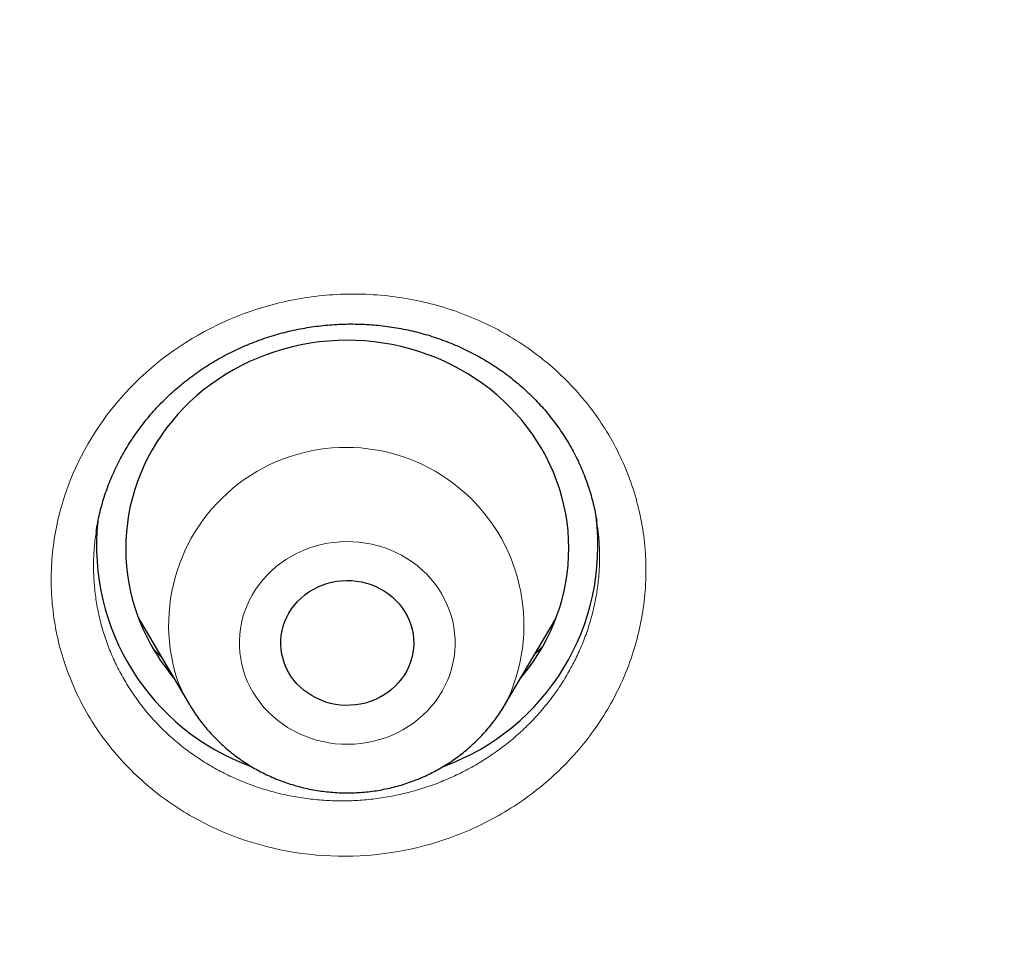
# Model space of a CAD drawing. Header units: millimetres. Extents: x 8 to 450, y 12 to 574.
# Tile 236 of 256: x 266.16 to 272.83, y 529.59 to 535.78. Entities that reach past the tile are written whole.
import ezdxf

# ---------------------------------------------------------------- set-up
doc = ezdxf.new("R2010")
doc.units = ezdxf.units.MM

msp = doc.modelspace()

# ---------------------------------------------------------------- linework, layer by layer
at = {"color": 7, "linetype": 'Continuous', "lineweight": 30}
for p, q in [((270.0722, 532.3769), (270.0719, 532.3795)), ((266.6832, 532.3162), (266.6829, 532.3149)), ((266.969, 531.7281), (267.3128, 531.1448)), ((269.4523, 531.1448), (269.7961, 531.7281)), ((269.4523, 531.1448), (269.4516, 531.1435))]:
    msp.add_line(p, q, dxfattribs=at)
at = {"color": 7, "linetype": 'Continuous', "lineweight": 30, "flags": 128}
for points in [[(269.5579, 531.324), (269.5685, 531.3367), (269.6055, 531.3835), (269.6403, 531.4317), (269.673, 531.4812), (269.7035, 531.5319), (269.7318, 531.5838), (269.7577, 531.6367), (269.7813, 531.6906), (269.8025, 531.7454), (269.8212, 531.8009), (269.8375, 531.8571), (269.8514, 531.9139), (269.8627, 531.9712), (269.8715, 532.0288), (269.8777, 532.0868), (269.8814, 532.145), (269.8825, 532.2032), (269.8811, 532.2615), (269.8771, 532.3196), (269.8705, 532.3775), (269.8615, 532.4352), (269.8498, 532.4924), (269.8357, 532.5491), (269.8191, 532.6053), (269.8, 532.6607), (269.7785, 532.7154), (269.7547, 532.7691), (269.7285, 532.8219), (269.6999, 532.8737), (269.6692, 532.9242), (269.6362, 532.9736), (269.6011, 533.0216), (269.5639, 533.0682), (269.5247, 533.1134), (269.4836, 533.1569), (269.4405, 533.1989), (269.3957, 533.2391), (269.3491, 533.2776), (269.3009, 533.3142), (269.2511, 533.3489), (269.1998, 533.3816), (269.1471, 533.4124), (269.0931, 533.441), (269.0379, 533.4676), (268.9816, 533.4919), (268.9243, 533.5141), (268.866, 533.534), (268.8069, 533.5516), (268.7471, 533.567), (268.6867, 533.58), (268.6257, 533.5906), (268.5643, 533.5988), (268.5027, 533.6047), (268.4408, 533.6082), (268.3788, 533.6092), (268.3168, 533.6079), (268.2549, 533.6041), (268.1933, 533.598), (268.1319, 533.5894), (268.071, 533.5785), (268.0107, 533.5652), (267.9509, 533.5496), (267.8919, 533.5317), (267.8338, 533.5115), (267.7765, 533.4891), (267.7204, 533.4645), (267.6653, 533.4377), (267.6115, 533.4088), (267.559, 533.3778), (267.5079, 533.3448), (267.4582, 533.3098), (267.4102, 533.273), (267.3638, 533.2343), (267.3192, 533.1939), (267.2764, 533.1517), (267.2355, 533.108), (267.1965, 533.0627), (267.1596, 533.0159), (267.1247, 532.9677), (267.092, 532.9182), (267.0615, 532.8675), (267.0333, 532.8156), (267.0074, 532.7627), (266.9838, 532.7088), (266.9626, 532.654), (266.9438, 532.5985), (266.9275, 532.5423), (266.9137, 532.4855), (266.9024, 532.4282), (266.8936, 532.3705), (266.8873, 532.3126), (266.8837, 532.2544), (266.8825, 532.1962), (266.884, 532.1379), (266.888, 532.0798), (266.8945, 532.0218), (266.9036, 531.9642), (266.9152, 531.907), (266.9294, 531.8503), (266.946, 531.7941), (266.965, 531.7387), (266.965, 531.7387)], [(267.9573, 531.4218), (267.9474, 531.4524), (267.9399, 531.4837), (267.9351, 531.5153), (267.9327, 531.5473), (267.933, 531.5793), (267.9358, 531.6112), (267.9412, 531.6428), (267.9491, 531.6739), (267.9595, 531.7044), (267.9723, 531.734), (267.9875, 531.7627), (268.0049, 531.7902), (268.0245, 531.8163), (268.0462, 531.8411), (268.0698, 531.8642), (268.0951, 531.8855), (268.1221, 531.905), (268.1506, 531.9225), (268.1805, 531.938), (268.2115, 531.9512), (268.2434, 531.9623), (268.2762, 531.971), (268.3096, 531.9774), (268.3434, 531.9814), (268.3774, 531.983), (268.4114, 531.9821), (268.4453, 531.9789), (268.4788, 531.9732), (268.5118, 531.9652), (268.544, 531.9548), (268.5753, 531.9422), (268.6055, 531.9274), (268.6344, 531.9105), (268.6619, 531.8916), (268.6878, 531.8708), (268.7119, 531.8482), (268.7342, 531.824), (268.7544, 531.7983), (268.7725, 531.7711), (268.7884, 531.7428), (268.8019, 531.7135), (268.813, 531.6832), (268.8217, 531.6523), (268.8279, 531.6208), (268.8315, 531.589), (268.8325, 531.557), (268.831, 531.525), (268.8269, 531.4932), (268.8202, 531.4619), (268.811, 531.431), (268.7994, 531.4009), (268.7854, 531.3718), (268.7691, 531.3437), (268.7506, 531.3168), (268.7299, 531.2914), (268.7073, 531.2674), (268.6828, 531.2452), (268.6566, 531.2248), (268.6289, 531.2062), (268.5997, 531.1898), (268.5692, 531.1754), (268.5377, 531.1632), (268.5053, 531.1533), (268.4723, 531.1458), (268.4386, 531.1406), (268.4047, 531.1378), (268.3707, 531.1374), (268.3367, 531.1395), (268.303, 531.1439), (268.2697, 531.1508), (268.2371, 531.16), (268.2053, 531.1715), (268.1745, 531.1852), (268.1449, 531.201), (268.1167, 531.2189), (268.09, 531.2388), (268.065, 531.2605), (268.0418, 531.2839), (268.0205, 531.309), (268.0013, 531.3354), (267.9843, 531.3631), (267.9696, 531.392), (267.9573, 531.4218)]]:
    msp.add_lwpolyline(points, dxfattribs=at)
at = {"color": 252, "linetype": 'Continuous', "lineweight": 0, "flags": 128}
msp.add_lwpolyline([(269.0728, 531.7846), (269.0574, 531.8227), (269.0397, 531.8598), (269.0197, 531.8958), (268.9974, 531.9307), (268.9729, 531.9643), (268.9464, 531.9964), (268.9179, 532.0271), (268.8875, 532.056), (268.8554, 532.0833), (268.8216, 532.1087), (268.7862, 532.1322), (268.7495, 532.1536), (268.7114, 532.173), (268.6722, 532.1903), (268.6319, 532.2053), (268.5908, 532.218), (268.549, 532.2285), (268.5066, 532.2366), (268.4637, 532.2423), (268.4206, 532.2456), (268.3773, 532.2465), (268.334, 532.245), (268.2909, 532.2411), (268.2482, 532.2348), (268.2059, 532.2261), (268.1642, 532.2151), (268.1233, 532.2018), (268.0833, 532.1863), (268.0443, 532.1685), (268.0066, 532.1486), (267.9701, 532.1267), (267.9351, 532.1027), (267.9017, 532.0769), (267.87, 532.0492), (267.8401, 532.0198), (267.812, 531.9888), (267.786, 531.9563), (267.7621, 531.9224), (267.7403, 531.8872), (267.7208, 531.8509), (267.7037, 531.8135), (267.6889, 531.7753), (267.6765, 531.7363), (267.6667, 531.6967), (267.6593, 531.6566), (267.6545, 531.6162), (267.6523, 531.5755), (267.6526, 531.5349), (267.6555, 531.4943), (267.6609, 531.4539), (267.6688, 531.4139), (267.6793, 531.3745), (267.6923, 531.3356), (267.7076, 531.2976), (267.7254, 531.2605), (267.7454, 531.2244), (267.7677, 531.1896), (267.7921, 531.156), (267.8186, 531.1238), (267.8471, 531.0932), (267.8775, 531.0642), (267.9097, 531.037), (267.9435, 531.0116), (267.9788, 530.9881), (268.0156, 530.9666), (268.0537, 530.9472), (268.0929, 530.93), (268.1331, 530.915), (268.1742, 530.9022), (268.2161, 530.8918), (268.2585, 530.8837), (268.3014, 530.878), (268.3445, 530.8747), (268.3878, 530.8737), (268.431, 530.8752), (268.4741, 530.8791), (268.5169, 530.8854), (268.5592, 530.8941), (268.6009, 530.9051), (268.6418, 530.9184), (268.6818, 530.934), (268.7207, 530.9517), (268.7585, 530.9716), (268.7949, 530.9936), (268.8299, 531.0175), (268.8633, 531.0434), (268.8951, 531.0711), (268.925, 531.1005), (268.953, 531.1315), (268.9791, 531.164), (269.003, 531.1979), (269.0247, 531.2331), (269.0442, 531.2694), (269.0614, 531.3067), (269.0762, 531.345), (269.0885, 531.384), (269.0984, 531.4236), (269.1057, 531.4637), (269.1105, 531.5041), (269.1128, 531.5447), (269.1125, 531.5854), (269.1096, 531.626), (269.1042, 531.6663), (269.0962, 531.7063), (269.0857, 531.7458), (269.0728, 531.7846)], dxfattribs=at)
at = {"color": 252, "linetype": 'Continuous', "lineweight": 0}
for centre, radius, start, end in [((268.3759, 531.6812), 1.2027, 333.51214, 197.19553), ((268.2741, 531.7118), 1.1161, 200.24165, 210.53081)]:
    msp.add_arc(centre, radius, start, end, dxfattribs=at)
at = {"color": 7, "linetype": 'Continuous', "lineweight": 30}
for centre, radius, start, end in [((268.4924, 532.216), 1.5871, 289.93863, 7.26198), ((268.2736, 532.2172), 1.5886, 174.06082, 250.07781), ((268.2671, 532.2208), 1.3885, 200.31995, 220.23395)]:
    msp.add_arc(centre, radius, start, end, dxfattribs=at)
for points, knots in [([(279.178, 531.7215), (279.1777, 531.7262), (279.1772, 531.7347), (279.1765, 531.7475), (279.1759, 531.7586), (279.1752, 531.7694), (279.1747, 531.7798), (279.174, 531.7909), (279.1729, 531.811), (279.1711, 531.8407), (279.1687, 531.8819), (279.166, 531.9271), (279.1629, 531.9769), (279.1596, 532.0292), (279.1562, 532.0833), (279.1512, 532.1604), (279.1446, 532.2577), (279.1366, 532.3731), (279.1301, 532.4617), (279.1255, 532.5234), (279.1229, 532.5579), (279.1209, 532.5847), (279.1194, 532.604), (279.1183, 532.6185), (279.1173, 532.632), (279.1158, 532.6513), (279.1136, 532.6784), (279.1108, 532.7146), (279.1073, 532.7582), (279.1012, 532.8338), (279.0923, 532.9405), (279.0805, 533.0775), (279.0677, 533.2192), (279.0541, 533.3656), (279.0395, 533.5166), (279.0239, 533.6722), (279.0045, 533.8582), (278.9812, 534.071), (278.9541, 534.3071), (278.9328, 534.4845), (278.9178, 534.6052), (278.9095, 534.6712), (278.9012, 534.7366), (278.8929, 534.8013), (278.8847, 534.8636), (278.8772, 534.9211), (278.8705, 534.9716), (278.865, 535.0125), (278.8606, 535.0448), (278.8573, 535.0692), (278.8546, 535.0885), (278.8525, 535.1044), (278.8502, 535.121), (278.8473, 535.1423), (278.8434, 535.1703), (278.8387, 535.2042), (278.8328, 535.2462), (278.8257, 535.2969), (278.8172, 535.3568), (278.8076, 535.4236), (278.7968, 535.4975), (278.7849, 535.5782), (278.7647, 535.7133), (278.7365, 535.8975), (278.7002, 536.1253), (278.6642, 536.3442), (278.6283, 536.5555), (278.5927, 536.7592), (278.5575, 536.955), (278.5231, 537.1416), (278.4895, 537.319), (278.457, 537.4872), (278.4257, 537.6461), (278.3955, 537.7959), (278.3667, 537.9364), (278.3394, 538.0676), (278.3136, 538.1896), (278.2894, 538.3024), (278.267, 538.4059), (278.2462, 538.5002), (278.23, 538.5734), (278.2179, 538.6278), (278.2094, 538.6655), (278.2015, 538.7005), (278.1945, 538.7316), (278.1886, 538.7577), (278.1838, 538.7787), (278.1792, 538.7988), (278.1739, 538.8219), (278.1673, 538.8507), (278.1596, 538.8841), (278.1511, 538.9212), (278.1418, 538.9613), (278.1301, 539.0113), (278.1159, 539.0722), (278.0987, 539.145), (278.0799, 539.224), (278.0594, 539.3093), (278.0372, 539.4007), (278.0133, 539.4984), (277.9878, 539.6018), (277.9514, 539.7472), (277.9048, 539.9306), (277.8482, 540.148), (277.7909, 540.3638), (277.7329, 540.5777), (277.6744, 540.7893), (277.6167, 540.9937), (277.56, 541.1908), (277.5045, 541.3806), (277.4501, 541.5632), (277.3971, 541.7386), (277.3455, 541.9067), (277.2954, 542.0676), (277.2472, 542.2204), (277.201, 542.365), (277.1568, 542.5018), (277.1143, 542.6315), (277.0798, 542.7359), (277.0529, 542.8167), (277.0332, 542.8757), (277.014, 542.9328), (276.9953, 542.9881), (276.9772, 543.0415), (276.9599, 543.0922), (276.9446, 543.1369), (276.932, 543.1737), (276.9225, 543.2014), (276.9151, 543.2226), (276.9088, 543.2408), (276.9021, 543.2603), (276.893, 543.2865), (276.8808, 543.3216), (276.8653, 543.3663), (276.8467, 543.4194), (276.8251, 543.4808), (276.8007, 543.55), (276.7734, 543.6268), (276.7432, 543.7113), (276.71, 543.8037), (276.6756, 543.8984), (276.6405, 543.9947), (276.6048, 544.0917), (276.5672, 544.1931), (276.5285, 544.2966), (276.4897, 544.3996), (276.4341, 544.546), (276.3621, 544.7333), (276.2766, 544.9518), (276.1958, 545.1554), (276.1195, 545.3446), (276.0448, 545.5276), (275.9712, 545.7056), (275.8988, 545.8784), (275.8277, 546.0459), (275.7585, 546.2072), (275.6908, 546.3634), (275.6162, 546.5334), (275.5331, 546.7207), (275.4399, 546.9277), (275.3599, 547.1027), (275.2943, 547.2448), (275.244, 547.3529), (275.1929, 547.4622), (275.1408, 547.5724), (275.0882, 547.6832), (275.0399, 547.7839), (274.9975, 547.8718), (274.9623, 547.9446), (274.9305, 548.0099), (274.9022, 548.0679), (274.8774, 548.1185), (274.8585, 548.1569), (274.8448, 548.1847), (274.8359, 548.2027), (274.8292, 548.2162), (274.8246, 548.2255), (274.8208, 548.2333), (274.8147, 548.2455), (274.805, 548.2651), (274.791, 548.2934), (274.774, 548.3275), (274.7544, 548.3669), (274.7323, 548.4111), (274.7072, 548.4611), (274.6791, 548.5171), (274.648, 548.5787), (274.5648, 548.7426), (274.4298, 549.0054), (274.2668, 549.3154), (274.128, 549.5745), (274.0144, 549.784), (273.9001, 549.992), (273.7851, 550.1985), (273.6687, 550.4051), (273.5414, 550.628), (273.4016, 550.8695), (273.2482, 551.1304), (273.0889, 551.3971), (272.9235, 551.6694), (272.7677, 551.9218), (272.6226, 552.1534), (272.4893, 552.3636), (272.3717, 552.5468), (272.271, 552.7021), (272.1899, 552.8263), (272.1115, 552.9454), (272.0392, 553.0546), (271.9729, 553.154), (271.9124, 553.2442), (271.8561, 553.3278), (271.8038, 553.4051), (271.7556, 553.4759), (271.7117, 553.5404), (271.6708, 553.6001), (271.6333, 553.6546), (271.5996, 553.7035), (271.5702, 553.746), (271.5433, 553.7849), (271.5204, 553.8179), (271.5018, 553.8446), (271.488, 553.8644), (271.4752, 553.8828), (271.4617, 553.9021), (271.4468, 553.9234), (271.4305, 553.9468), (271.407, 553.9803), (271.3753, 554.0255), (271.3341, 554.0839), (271.2885, 554.1485), (271.2385, 554.2189), (271.1841, 554.2952), (271.125, 554.3778), (271.0611, 554.4666), (270.9923, 554.5617), (270.9186, 554.6629), (270.8371, 554.7743), (270.7474, 554.8961), (270.6489, 555.0287), (270.5446, 555.1681), (270.4355, 555.3127), (270.2988, 555.4924), (270.1335, 555.707), (269.9379, 555.9576), (269.7347, 556.2139), (269.524, 556.4758), (269.3069, 556.7415), (269.0833, 557.0109), (268.8533, 557.2838), (268.6152, 557.5615), (268.3906, 557.8193), (268.1807, 558.0567), (267.9869, 558.2731), (267.8241, 558.4525), (267.6938, 558.5947), (267.5978, 558.6989), (267.5029, 558.8012), (267.4112, 558.8994), (267.3246, 558.9917), (267.2433, 559.0778), (267.1674, 559.1578), (267.097, 559.2317), (267.032, 559.2995), (266.9729, 559.3611), (266.9196, 559.4163), (266.872, 559.4655), (266.8299, 559.5089), (266.7939, 559.5459), (266.7639, 559.5767), (266.7395, 559.6017), (266.7194, 559.6222), (266.7025, 559.6395), (266.6864, 559.6559), (266.669, 559.6736), (266.6456, 559.6974), (266.6157, 559.7279), (266.5788, 559.7653), (266.5376, 559.8071), (266.4886, 559.8565), (266.4313, 559.9141), (266.3649, 559.9806), (266.2923, 560.0531), (266.2133, 560.1315), (266.1279, 560.2158), (266.0409, 560.3013), (265.9527, 560.3874), (265.864, 560.4736), (265.7705, 560.5641), (265.672, 560.6586), (265.5687, 560.7574), (265.4605, 560.86), (265.2836, 561.0267), (265.0399, 561.2534), (264.7261, 561.5401), (264.4097, 561.8237), (264.0909, 562.1041), (263.7747, 562.3772), (263.4612, 562.6431), (263.1506, 562.9018), (262.8431, 563.1535), (262.5387, 563.3983), (262.2124, 563.6563), (261.8637, 563.927), (261.4922, 564.2093), (261.1237, 564.4837), (260.7584, 564.7503), (260.4839, 564.9466), (260.3002, 565.0764), (260.2064, 565.1423), (260.1129, 565.2077), (260.0197, 565.2725), (259.9278, 565.3361), (259.8341, 565.4006), (259.7408, 565.4645), (259.649, 565.5271), (259.5643, 565.5845), (259.4924, 565.6331), (259.4323, 565.6735), (259.383, 565.7066), (259.3432, 565.7332), (259.3121, 565.754), (259.2897, 565.7689), (259.271, 565.7814), (259.2555, 565.7917), (259.2409, 565.8014), (259.2243, 565.8124), (259.2042, 565.8258), (259.1801, 565.8417), (259.1429, 565.8664), (259.0912, 565.9006), (259.0233, 565.9452), (258.9472, 565.9951), (258.8629, 566.0502), (258.7702, 566.1104), (258.6713, 566.1743), (258.5665, 566.2417), (258.456, 566.3123), (258.338, 566.3872), (258.2124, 566.4664), (258.0811, 566.5487), (257.944, 566.6339), (257.8014, 566.7218), (257.6517, 566.8135), (257.4947, 566.9088), (257.3304, 567.0076), (257.1622, 567.1079), (256.9904, 567.2093), (256.8162, 567.3112), (256.6388, 567.414), (256.4606, 567.5161), (256.2116, 567.6576), (255.8923, 567.836), (255.5034, 568.0486), (255.1188, 568.2544), (254.736, 568.4549), (254.3552, 568.6499), (253.9766, 568.8397), (253.6029, 569.0229), (253.2343, 569.1998), (252.8708, 569.3705), (252.5126, 569.5351), (252.1598, 569.6938), (251.8125, 569.8467), (251.4707, 569.994), (251.1346, 570.1359), (250.8038, 570.2726), (250.4779, 570.4045), (250.1566, 570.5318), (249.8299, 570.6586), (249.4979, 570.7847), (249.161, 570.9097), (248.8302, 571.0298), (248.5053, 571.1451), (248.185, 571.2563), (247.8692, 571.3634), (247.5582, 571.4666), (247.2537, 571.5654), (246.9558, 571.66), (246.5718, 571.7793), (246.1002, 571.921), (245.5592, 572.0767), (245.0413, 572.2195), (244.5462, 572.3505), (244.0541, 572.4753), (243.6186, 572.5811), (243.2395, 572.6698), (242.9165, 572.7431), (242.5948, 572.8139), (242.2745, 572.8822), (241.9535, 572.9485), (241.6095, 573.0171), (241.2393, 573.0882), (240.8414, 573.1613), (240.4348, 573.2326), (240.017, 573.3023), (239.5879, 573.3702), (239.1474, 573.4358), (238.6979, 573.4987), (238.2395, 573.5586), (237.7749, 573.6149), (237.3045, 573.6675), (236.8282, 573.7161), (236.3433, 573.7609), (235.85, 573.8016), (235.3481, 573.838), (234.838, 573.8698), (234.3218, 573.8967), (233.7931, 573.9186), (233.2536, 573.9352), (232.7036, 573.9461), (232.1457, 573.9509), (231.5799, 573.9494), (231.0062, 573.9412), (230.4303, 573.9264), (229.8524, 573.9047), (229.2726, 573.8763), (228.702, 573.8416), (228.1409, 573.8011), (227.5893, 573.7552), (227.0363, 573.703), (226.482, 573.6445), (225.9574, 573.5832), (225.4628, 573.5202), (224.9982, 573.4567), (224.5339, 573.3888), (224.073, 573.317), (223.619, 573.2419), (223.1822, 573.1656), (222.7624, 573.0886), (222.3592, 573.0111), (221.9641, 572.9318), (221.577, 572.851), (221.1905, 572.7671), (220.8049, 572.6802), (220.4206, 572.5903), (220.0453, 572.4995), (219.6789, 572.4078), (219.3215, 572.3156), (218.997, 572.2293), (218.7043, 572.1494), (218.4421, 572.0763), (218.1853, 572.0032), (217.933, 571.9299), (217.6821, 571.8555), (217.4123, 571.7741), (217.121, 571.6842), (216.8075, 571.5852), (216.4887, 571.4821), (216.1645, 571.3749), (215.837, 571.264), (215.5065, 571.1494), (215.1729, 571.0311), (214.8344, 570.9082), (214.485, 570.7784), (214.1249, 570.6415), (213.7553, 570.4974), (213.3836, 570.349), (213.0111, 570.1966), (212.6379, 570.0404), (212.2642, 569.8802), (211.8427, 569.6952), (211.3736, 569.4838), (210.8574, 569.2438), (210.3405, 568.996), (209.8578, 568.7576), (209.4081, 568.5293), (208.9904, 568.3122), (208.5695, 568.0882), (208.1457, 567.8571), (207.7215, 567.6203), (207.2972, 567.3778), (206.8729, 567.1295), (206.4463, 566.874), (206.1256, 566.6772), (205.9103, 566.5433), (205.801, 566.4748), (205.6929, 566.4067), (205.5882, 566.3404), (205.4891, 566.2773), (205.3964, 566.2179), (205.31, 566.1623), (205.2288, 566.1098), (205.153, 566.0605), (205.0828, 566.0147), (205.0193, 565.9732), (204.9628, 565.9361), (204.913, 565.9033), (204.8717, 565.8761), (204.8384, 565.854), (204.8123, 565.8367), (204.791, 565.8226), (204.7763, 565.8129), (204.7672, 565.8068), (204.7622, 565.8035), (204.7579, 565.8006), (204.7522, 565.7968), (204.743, 565.7907), (204.7298, 565.7819), (204.705, 565.7653), (204.6683, 565.7409), (204.6185, 565.7076), (204.563, 565.6703), (204.5018, 565.6291), (204.4333, 565.5829), (204.3574, 565.5314), (204.2738, 565.4745), (204.1839, 565.4129), (204.0876, 565.3467), (203.985, 565.2758), (203.8785, 565.2016), (203.7681, 565.1245), (203.6544, 565.0444), (203.5352, 564.9599), (203.4105, 564.871), (203.2752, 564.7738), (203.1294, 564.6683), (202.9758, 564.5561), (202.8222, 564.443), (202.671, 564.3308), (202.5225, 564.2195), (202.3764, 564.1093), (202.2329, 564.0001), (202.0601, 563.8676), (201.8596, 563.7122), (201.6332, 563.5344), (201.4139, 563.3601), (201.2014, 563.1892), (200.9959, 563.0218), (200.8008, 562.8611), (200.6158, 562.7071), (200.4405, 562.5596), (200.271, 562.4157), (200.1073, 562.2753), (199.9494, 562.1385), (199.7971, 562.0055), (199.6504, 561.8762), (199.5092, 561.7508), (199.3735, 561.6292), (199.2295, 561.4992), (199.0771, 561.3603), (198.9164, 561.2125), (198.7529, 561.0606), (198.5871, 560.9051), (198.4197, 560.7465), (198.2587, 560.5923), (198.1039, 560.4427), (197.9553, 560.2977), (197.8381, 560.1823), (197.7506, 560.0956), (197.691, 560.0364), (197.6325, 559.978), (197.5752, 559.9206), (197.5202, 559.8653), (197.4705, 559.8152), (197.4274, 559.7715), (197.3906, 559.7343), (197.3618, 559.7051), (197.3401, 559.6829), (197.3245, 559.667), (197.3116, 559.6538), (197.3001, 559.6421), (197.2878, 559.6296), (197.2715, 559.613), (197.2502, 559.5911), (197.2238, 559.5641), (197.1927, 559.5321), (197.1568, 559.4952), (197.1163, 559.4534), (197.071, 559.4066), (196.9971, 559.3299), (196.8951, 559.2235), (196.7657, 559.0874), (196.6299, 558.9434), (196.4876, 558.7911), (196.3387, 558.6303), (196.1865, 558.4641), (196.0309, 558.2926), (195.8687, 558.112), (195.7, 557.922), (195.5246, 557.7222), (195.3462, 557.5165), (195.1665, 557.3067), (194.9873, 557.0949), (194.7764, 556.8424), (194.5353, 556.5492), (194.2655, 556.2146), (194.0005, 555.8796), (193.7404, 555.5442), (193.4851, 555.2085), (193.293, 554.951), (193.1616, 554.7726), (193.0891, 554.6736), (193.0181, 554.576), (192.9498, 554.4817), (192.8858, 554.3928), (192.8263, 554.3098), (192.7715, 554.2329), (192.7206, 554.1613), (192.6738, 554.0951), (192.6312, 554.0346), (192.5933, 553.9807), (192.5601, 553.9334), (192.5317, 553.8926), (192.5079, 553.8585), (192.4901, 553.833), (192.4776, 553.8149), (192.4694, 553.8031), (192.4616, 553.7919), (192.4522, 553.7784), (192.4393, 553.7597), (192.4224, 553.7353), (192.4015, 553.7051), (192.3755, 553.6674), (192.344, 553.6216), (192.3072, 553.568), (192.2676, 553.5099), (192.1971, 553.4065), (192.0626, 553.2076), (191.8836, 552.9388), (191.6896, 552.6421), (191.5135, 552.3684), (191.3685, 552.1393), (191.2533, 551.9551), (191.1667, 551.8155), (191.0774, 551.6703), (190.9855, 551.5195), (190.889, 551.3597), (190.7878, 551.1907), (190.6821, 551.012), (190.5737, 550.8269), (190.4628, 550.6352), (190.3493, 550.4368), (190.2467, 550.2551), (190.155, 550.0912), (190.0748, 549.9463), (189.9936, 549.7984), (189.9115, 549.6475), (189.8285, 549.4934), (189.745, 549.3369), (189.6689, 549.1928), (189.6018, 549.0647), (189.545, 548.9555), (189.4925, 548.8539), (189.4442, 548.7599), (189.4004, 548.674), (189.3609, 548.5962), (189.3256, 548.5264), (189.2942, 548.464), (189.2667, 548.4092), (189.2431, 548.3618), (189.2232, 548.3219), (189.2071, 548.2895), (189.1949, 548.2649), (189.1843, 548.2436), (189.1733, 548.2212), (189.1593, 548.1929), (189.1415, 548.1569), (189.1198, 548.1128), (189.0944, 548.0609), (189.0664, 548.0035), (189.0362, 547.9415), (189.0041, 547.8752), (188.9677, 547.7997), (188.9269, 547.7147), (188.8815, 547.6194), (188.8335, 547.518), (188.7825, 547.4096), (188.7285, 547.294), (188.6722, 547.1723), (188.615, 547.0478), (188.5582, 546.9232), (188.5027, 546.8002), (188.4484, 546.6789), (188.3768, 546.5175), (188.2892, 546.3178), (188.1874, 546.0816), (188.0904, 545.8529), (187.9981, 545.6317), (187.9103, 545.4182), (187.8271, 545.2123), (187.7481, 545.0142), (187.6732, 544.8238), (187.6022, 544.6406), (187.5347, 544.4643), (187.4707, 544.2946), (187.411, 544.1344), (187.3554, 543.9836), (187.3038, 543.8418), (187.2548, 543.7061), (187.2086, 543.5763), (187.1731, 543.4758), (187.1478, 543.4038), (187.1325, 543.36), (187.119, 543.3212), (187.1075, 543.2882), (187.0981, 543.261), (187.0906, 543.2391), (187.0838, 543.2196), (187.0767, 543.199), (187.0675, 543.1722), (187.0557, 543.1378), (187.0411, 543.095), (187.024, 543.0451), (187.0047, 542.988), (186.983, 542.9239), (186.9591, 542.8526), (186.9329, 542.7742), (186.9045, 542.6886), (186.874, 542.5958), (186.8414, 542.4961), (186.8075, 542.3913), (186.7579, 542.2365), (186.6943, 542.0352), (186.6143, 541.7767), (186.5339, 541.5106), (186.4534, 541.2376), (186.3767, 540.9708), (186.3036, 540.7104), (186.2338, 540.456), (186.1672, 540.2067), (186.102, 539.9571), (186.0382, 539.7066), (185.9759, 539.4554), (185.9305, 539.2678), (185.9008, 539.143), (185.8863, 539.0812), (185.8727, 539.0235), (185.8605, 538.9709), (185.8485, 538.9196), (185.8373, 538.8707), (185.8269, 538.8255), (185.8196, 538.7937), (185.8152, 538.7743), (185.813, 538.7644), (185.8109, 538.7554), (185.8084, 538.7444), (185.8052, 538.7303), (185.8013, 538.713), (185.796, 538.6893), (185.789, 538.6584), (185.7802, 538.6192), (185.7702, 538.5741), (185.7587, 538.5226), (185.746, 538.4647), (185.7318, 538.4003), (185.7165, 538.3297), (185.6999, 538.2528), (185.6822, 538.1699), (185.6638, 538.0827), (185.6319, 537.9301), (185.5883, 537.7167), (185.5346, 537.4453), (185.4844, 537.1821), (185.4373, 536.9272), (185.3936, 536.682), (185.3529, 536.4464), (185.3153, 536.2205), (185.2802, 536.0031), (185.2542, 535.8365), (185.2361, 535.7184), (185.2253, 535.6463), (185.2147, 535.5753), (185.2044, 535.5055), (185.1944, 535.4369), (185.1846, 535.3694), (185.1753, 535.3038), (185.1673, 535.247), (185.1608, 535.2009), (185.1561, 535.1669), (185.1525, 535.1403), (185.1497, 535.1204), (185.1473, 535.1028), (185.1447, 535.0835), (185.1414, 535.0593), (185.1368, 535.0255), (185.1308, 534.9808), (185.1232, 534.9238), (185.1145, 534.8583), (185.1057, 534.7902), (185.0968, 534.7208), (185.0879, 534.6512), (185.0786, 534.5767), (185.0605, 534.4296), (185.0343, 534.2089), (185.004, 533.9378), (184.9773, 533.6841), (184.9538, 533.4492), (184.9366, 533.2665), (184.925, 533.1378), (184.9186, 533.0661), (184.9127, 532.9978), (184.9073, 532.9349), (184.9022, 532.8742), (184.8975, 532.8168), (184.8932, 532.7639), (184.8897, 532.7205), (184.887, 532.6867), (184.8851, 532.6624), (184.8839, 532.6474), (184.8831, 532.6364), (184.8821, 532.624), (184.8807, 532.6053), (184.8784, 532.5758), (184.8754, 532.5356), (184.8715, 532.4842), (184.8673, 532.4263), (184.8627, 532.3617), (184.8577, 532.2912), (184.8527, 532.2183), (184.8479, 532.1466), (184.8435, 532.0792), (184.8395, 532.0164), (184.8361, 531.961), (184.8332, 531.9126), (184.8306, 531.8707), (184.8285, 531.8348), (184.8267, 531.8028), (184.8251, 531.7749), (184.8235, 531.7475), (184.8225, 531.7302), (184.822, 531.7215)], [0, 0, 0, 0, 0.000127, 0.000231, 0.000316, 0.000383, 0.000456, 0.000538, 0.000631, 0.000898, 0.001191, 0.001537, 0.00189, 0.002284, 0.002687, 0.003079, 0.003978, 0.004825, 0.005621, 0.00593, 0.006184, 0.006381, 0.006522, 0.006609, 0.006701, 0.006821, 0.007034, 0.0073, 0.007621, 0.007996, 0.00897, 0.009979, 0.011023, 0.012102, 0.013216, 0.014365, 0.015545, 0.017335, 0.019079, 0.020779, 0.021271, 0.021759, 0.022243, 0.022724, 0.023198, 0.023628, 0.024002, 0.02432, 0.024538, 0.024719, 0.024863, 0.024969, 0.025073, 0.025231, 0.025443, 0.025697, 0.025987, 0.02638, 0.026825, 0.027323, 0.027872, 0.028473, 0.029126, 0.03089, 0.032588, 0.034221, 0.035789, 0.037321, 0.038785, 0.040181, 0.041509, 0.042769, 0.04396, 0.045084, 0.046139, 0.047124, 0.048041, 0.048889, 0.049668, 0.050379, 0.05102, 0.051322, 0.051606, 0.051873, 0.052114, 0.05231, 0.052463, 0.05259, 0.052764, 0.052986, 0.053242, 0.053522, 0.053825, 0.054152, 0.054655, 0.055205, 0.055803, 0.056448, 0.057141, 0.057881, 0.058668, 0.059491, 0.06119, 0.062842, 0.064448, 0.066116, 0.067731, 0.069292, 0.070799, 0.072252, 0.073651, 0.074997, 0.076289, 0.077527, 0.07871, 0.079818, 0.080873, 0.081875, 0.082823, 0.083294, 0.083751, 0.084193, 0.084621, 0.085035, 0.085435, 0.085801, 0.086076, 0.086291, 0.086446, 0.086571, 0.086714, 0.0869, 0.087183, 0.087531, 0.087943, 0.088421, 0.088963, 0.089559, 0.090217, 0.090938, 0.091721, 0.092435, 0.093193, 0.093997, 0.094815, 0.095623, 0.09642, 0.098259, 0.100039, 0.10158, 0.103075, 0.104523, 0.105926, 0.107306, 0.108639, 0.109924, 0.111161, 0.112376, 0.114, 0.115661, 0.117359, 0.118222, 0.119094, 0.119976, 0.120868, 0.121768, 0.122667, 0.123317, 0.123908, 0.124439, 0.12491, 0.125322, 0.125674, 0.125847, 0.126001, 0.126116, 0.126177, 0.126229, 0.126306, 0.126476, 0.126707, 0.126999, 0.127311, 0.127672, 0.128081, 0.128538, 0.129044, 0.129594, 0.132566, 0.135517, 0.137263, 0.139001, 0.140732, 0.142455, 0.144173, 0.145919, 0.148067, 0.150271, 0.152533, 0.154852, 0.157228, 0.159007, 0.160817, 0.162657, 0.163755, 0.164852, 0.16589, 0.166863, 0.167706, 0.168494, 0.169227, 0.169904, 0.170526, 0.171092, 0.171603, 0.172101, 0.172532, 0.172897, 0.173226, 0.173563, 0.173771, 0.173935, 0.174088, 0.174259, 0.174447, 0.174654, 0.174879, 0.175337, 0.175856, 0.176435, 0.177057, 0.177737, 0.178473, 0.179267, 0.180117, 0.181025, 0.18199, 0.183118, 0.184315, 0.185581, 0.186902, 0.188249, 0.190485, 0.192785, 0.19515, 0.19758, 0.200076, 0.20259, 0.205167, 0.207806, 0.210509, 0.212567, 0.214661, 0.216789, 0.217805, 0.218828, 0.21985, 0.22082, 0.221731, 0.222583, 0.223377, 0.224111, 0.224787, 0.225404, 0.225952, 0.226444, 0.226879, 0.227257, 0.227557, 0.227808, 0.22801, 0.228178, 0.228328, 0.228506, 0.228714, 0.229048, 0.229426, 0.229848, 0.230314, 0.230926, 0.231601, 0.232339, 0.233138, 0.234001, 0.234925, 0.235768, 0.236656, 0.23759, 0.23857, 0.239596, 0.240668, 0.24178, 0.244827, 0.247829, 0.25092, 0.25396, 0.25695, 0.25989, 0.26278, 0.265619, 0.268409, 0.271148, 0.274529, 0.277857, 0.281131, 0.284352, 0.28752, 0.28834, 0.289155, 0.289967, 0.290775, 0.291579, 0.292351, 0.293203, 0.293993, 0.294721, 0.295386, 0.295843, 0.296264, 0.296652, 0.296864, 0.297062, 0.297225, 0.297344, 0.297459, 0.297598, 0.297769, 0.297975, 0.298212, 0.29872, 0.299298, 0.299944, 0.30066, 0.301445, 0.3023, 0.303169, 0.304099, 0.305092, 0.306146, 0.307261, 0.308393, 0.309581, 0.310827, 0.312129, 0.313488, 0.314905, 0.316293, 0.317731, 0.319195, 0.32065, 0.322094, 0.325281, 0.328417, 0.331502, 0.334537, 0.337582, 0.340574, 0.343513, 0.346399, 0.349233, 0.352014, 0.354743, 0.357418, 0.360041, 0.362612, 0.365131, 0.367607, 0.370039, 0.372428, 0.375006, 0.377532, 0.380006, 0.382427, 0.384797, 0.38715, 0.38945, 0.391696, 0.393888, 0.396026, 0.400153, 0.404241, 0.407858, 0.411444, 0.414999, 0.418523, 0.420855, 0.423173, 0.425478, 0.427768, 0.430048, 0.432356, 0.435128, 0.437957, 0.440842, 0.443784, 0.446837, 0.44995, 0.45312, 0.45635, 0.459638, 0.462924, 0.466267, 0.469666, 0.473122, 0.476634, 0.480203, 0.483821, 0.487457, 0.491281, 0.495119, 0.498972, 0.50296, 0.506964, 0.510983, 0.515018, 0.51907, 0.523137, 0.526986, 0.53085, 0.534728, 0.53862, 0.542526, 0.545792, 0.549068, 0.552353, 0.555628, 0.558844, 0.562002, 0.564926, 0.567797, 0.570616, 0.573382, 0.576096, 0.578918, 0.58168, 0.584384, 0.587029, 0.589614, 0.592141, 0.594085, 0.595993, 0.597865, 0.5997, 0.601519, 0.603368, 0.605629, 0.607936, 0.610287, 0.612684, 0.615126, 0.617569, 0.620056, 0.622586, 0.625161, 0.627916, 0.630714, 0.633531, 0.636364, 0.639213, 0.642077, 0.644957, 0.648943, 0.652958, 0.657003, 0.661077, 0.664363, 0.66769, 0.671061, 0.674476, 0.677935, 0.681376, 0.684859, 0.688385, 0.691953, 0.692866, 0.693782, 0.6947, 0.695586, 0.696421, 0.697203, 0.697932, 0.698609, 0.699263, 0.699859, 0.700397, 0.700878, 0.701302, 0.701668, 0.701931, 0.702154, 0.702336, 0.702477, 0.702528, 0.70257, 0.702604, 0.702638, 0.702716, 0.702839, 0.702976, 0.703353, 0.703779, 0.704254, 0.704778, 0.705352, 0.706016, 0.706735, 0.70751, 0.708341, 0.709228, 0.710171, 0.711112, 0.712102, 0.713142, 0.714232, 0.715371, 0.716702, 0.718076, 0.719436, 0.720778, 0.722101, 0.723405, 0.724691, 0.725959, 0.728066, 0.730121, 0.732122, 0.734069, 0.735962, 0.737803, 0.739488, 0.741127, 0.742717, 0.74426, 0.745755, 0.747203, 0.748603, 0.749956, 0.751261, 0.75252, 0.754127, 0.755693, 0.757218, 0.758928, 0.760583, 0.762183, 0.763729, 0.76522, 0.766657, 0.767271, 0.767876, 0.768469, 0.769052, 0.769623, 0.770153, 0.770572, 0.770948, 0.771281, 0.771457, 0.771618, 0.771761, 0.771856, 0.771971, 0.772139, 0.772358, 0.77263, 0.772953, 0.773321, 0.77374, 0.774209, 0.774727, 0.776039, 0.77739, 0.778781, 0.780314, 0.781892, 0.783515, 0.785184, 0.786897, 0.788764, 0.790681, 0.792649, 0.794656, 0.796661, 0.798659, 0.801784, 0.804891, 0.80798, 0.811052, 0.814105, 0.817141, 0.818033, 0.818922, 0.819809, 0.820659, 0.821454, 0.822194, 0.822879, 0.823509, 0.824105, 0.824642, 0.82512, 0.82554, 0.8259, 0.826202, 0.826445, 0.826577, 0.826681, 0.826758, 0.826873, 0.827038, 0.827254, 0.82752, 0.827837, 0.828251, 0.828729, 0.829254, 0.829782, 0.831455, 0.834485, 0.836818, 0.839183, 0.841581, 0.842732, 0.843926, 0.845166, 0.846451, 0.847782, 0.849242, 0.850754, 0.852317, 0.853931, 0.855596, 0.857311, 0.858496, 0.859703, 0.860934, 0.862187, 0.863464, 0.864764, 0.86607, 0.867033, 0.867932, 0.868767, 0.869538, 0.870246, 0.870879, 0.871451, 0.871961, 0.872409, 0.872796, 0.873122, 0.873386, 0.873589, 0.873725, 0.873906, 0.874137, 0.874417, 0.874786, 0.875214, 0.875683, 0.876187, 0.876726, 0.8773, 0.878022, 0.878794, 0.879614, 0.880484, 0.881422, 0.882411, 0.883427, 0.884428, 0.885415, 0.886387, 0.887345, 0.889292, 0.891176, 0.892995, 0.89475, 0.896441, 0.898069, 0.899632, 0.901131, 0.902569, 0.903953, 0.905284, 0.90656, 0.907715, 0.908822, 0.909881, 0.910892, 0.911855, 0.912226, 0.912573, 0.912875, 0.913132, 0.913343, 0.913507, 0.913641, 0.913798, 0.913988, 0.914265, 0.914598, 0.914985, 0.915427, 0.915924, 0.916476, 0.917082, 0.917744, 0.918461, 0.919233, 0.920056, 0.920886, 0.922815, 0.924705, 0.926849, 0.928941, 0.930981, 0.93297, 0.934906, 0.9368, 0.938662, 0.9406, 0.942503, 0.944372, 0.94486, 0.945335, 0.945772, 0.946169, 0.946526, 0.946935, 0.947276, 0.947549, 0.947655, 0.947715, 0.947774, 0.947858, 0.947964, 0.948095, 0.948249, 0.948499, 0.948794, 0.949134, 0.949518, 0.949957, 0.950442, 0.950973, 0.951552, 0.952176, 0.952844, 0.953517, 0.955616, 0.957651, 0.959622, 0.961529, 0.963373, 0.965122, 0.966809, 0.968431, 0.969986, 0.970532, 0.971068, 0.971596, 0.972116, 0.972626, 0.973128, 0.973621, 0.974088, 0.974396, 0.974648, 0.974845, 0.974987, 0.975092, 0.975235, 0.975417, 0.975631, 0.975989, 0.976411, 0.976896, 0.977445, 0.977921, 0.978437, 0.978991, 0.979574, 0.981698, 0.983885, 0.985583, 0.987316, 0.989085, 0.989623, 0.990163, 0.990671, 0.991135, 0.991554, 0.992014, 0.992403, 0.992723, 0.992972, 0.993151, 0.993259, 0.993303, 0.993393, 0.993534, 0.993715, 0.994044, 0.994421, 0.994846, 0.995319, 0.995841, 0.996396, 0.996923, 0.997417, 0.997878, 0.998305, 0.998635, 0.998942, 0.999226, 0.999426, 0.999619, 0.999809, 1, 1, 1, 1]), ([(266.6827, 532.315), (266.6844, 532.3258), (266.6889, 532.356), (266.6989, 532.4053), (266.7124, 532.4628), (266.7282, 532.5198), (266.7463, 532.5762), (266.7666, 532.6321), (266.789, 532.6874), (266.8134, 532.7418), (266.8399, 532.7951), (266.8683, 532.8473), (266.8987, 532.8985), (266.9312, 532.9489), (266.9658, 532.9984), (267.0024, 533.0469), (267.0408, 533.0943), (267.081, 533.1403), (267.1229, 533.1849), (267.1663, 533.228), (267.2111, 533.2693), (267.2573, 533.3088), (267.3049, 533.3468), (267.354, 533.3832), (267.4047, 533.4181), (267.457, 533.4514), (267.5106, 533.4831), (267.5654, 533.513), (267.6213, 533.541), (267.6781, 533.567), (267.7355, 533.591), (267.7936, 533.613), (267.8523, 533.6328), (267.9118, 533.6507), (267.9723, 533.6667), (268.0335, 533.6807), (268.095, 533.6925), (268.1566, 533.7022), (268.2184, 533.7098), (268.2805, 533.7153), (268.3428, 533.7187), (268.4052, 533.72), (268.4677, 533.7191), (268.53, 533.7161), (268.5921, 533.7109), (268.654, 533.7036), (268.7156, 533.6943), (268.7765, 533.6828), (268.8367, 533.6694), (268.8963, 533.6539), (268.9553, 533.6363), (269.0137, 533.6167), (269.0713, 533.595), (269.1281, 533.5713), (269.1839, 533.5457), (269.2385, 533.5183), (269.2918, 533.489), (269.3439, 533.458), (269.3947, 533.4252), (269.4442, 533.3906), (269.4922, 533.3544), (269.5389, 533.3164), (269.584, 533.2769), (269.6276, 533.2357), (269.6696, 533.193), (269.7098, 533.1489), (269.7482, 533.1036), (269.7847, 533.057), (269.8193, 533.0091), (269.8522, 532.9599), (269.8831, 532.9095), (269.912, 532.858), (269.9389, 532.8054), (269.9637, 532.7518), (269.9864, 532.6976), (270.0068, 532.6428), (270.025, 532.5873), (270.0411, 532.531), (270.055, 532.474), (270.0655, 532.4234), (270.0704, 532.3918), (270.0723, 532.3795)], [0, 0, 0, 0, 0.007225, 0.02009, 0.032977, 0.045876, 0.058753, 0.071609, 0.084524, 0.097423, 0.110216, 0.12294, 0.135649, 0.148431, 0.161269, 0.174144, 0.187037, 0.199924, 0.21278, 0.225586, 0.23832, 0.250975, 0.263597, 0.276259, 0.288995, 0.301786, 0.314612, 0.327453, 0.340283, 0.353079, 0.36582, 0.378486, 0.391094, 0.40375, 0.416494, 0.429289, 0.442055, 0.454718, 0.467352, 0.480057, 0.492745, 0.505447, 0.518183, 0.530942, 0.543639, 0.556387, 0.569161, 0.58189, 0.594527, 0.607185, 0.619913, 0.632637, 0.645384, 0.65818, 0.670993, 0.68373, 0.696463, 0.709195, 0.721931, 0.734675, 0.747432, 0.760206, 0.773001, 0.785822, 0.798673, 0.811509, 0.82429, 0.837072, 0.849879, 0.862736, 0.875638, 0.888495, 0.901429, 0.914383, 0.927292, 0.94011, 0.952949, 0.965857, 0.978807, 0.991741, 1, 1, 1, 1]), ([(269.7058, 531.5371), (269.7, 531.5311), (269.683, 531.5135), (269.6651, 531.4968), (269.6533, 531.4858)], [0, 0, 0, 0, 0.342736, 1, 1, 1, 1]), ([(267.1234, 531.4661), (267.1109, 531.4779), (267.092, 531.4957), (267.0743, 531.5143), (267.0684, 531.5206)], [0, 0, 0, 0, 0.6665771, 1, 1, 1, 1]), ([(267.3129, 531.1449), (267.3148, 531.1416), (267.3252, 531.1233), (267.346, 531.0911), (267.3756, 531.0484), (267.4071, 531.0071), (267.4405, 530.9671), (267.4756, 530.9286), (267.5125, 530.8915), (267.551, 530.856), (267.5911, 530.8221), (267.6326, 530.7899), (267.6756, 530.7595), (267.7199, 530.7309), (267.7655, 530.7041), (267.8123, 530.6793), (267.8601, 530.6565), (267.909, 530.6356), (267.9587, 530.6169), (268.0093, 530.6002), (268.0606, 530.5856), (268.1125, 530.5733), (268.1649, 530.563), (268.2178, 530.555), (268.271, 530.5492), (268.3244, 530.5457), (268.3779, 530.5444), (268.4314, 530.5453), (268.4849, 530.5485), (268.5382, 530.5539), (268.5912, 530.5615), (268.6438, 530.5714), (268.6959, 530.5834), (268.7474, 530.5977), (268.7982, 530.614), (268.8483, 530.6325), (268.8974, 530.6531), (268.9456, 530.6757), (268.9927, 530.7004), (269.0387, 530.7269), (269.0834, 530.7554), (269.1268, 530.7857), (269.1687, 530.8178), (269.2092, 530.8517), (269.2481, 530.8872), (269.2853, 530.9243), (269.3208, 530.9628), (269.3545, 531.0029), (269.3865, 531.0443), (269.4163, 531.087), (269.4379, 531.1202), (269.4489, 531.1394), (269.4513, 531.1435)], [0, 0, 0, 0, 0.004462, 0.024843, 0.045242, 0.065659, 0.086096, 0.106552, 0.127028, 0.147524, 0.16804, 0.188575, 0.209131, 0.229705, 0.250298, 0.270909, 0.291536, 0.31218, 0.332838, 0.353511, 0.374197, 0.394894, 0.415602, 0.436319, 0.457044, 0.477777, 0.498515, 0.519257, 0.540002, 0.560748, 0.581494, 0.602238, 0.62298, 0.643717, 0.664448, 0.685172, 0.705888, 0.726594, 0.747288, 0.76797, 0.788637, 0.80929, 0.829926, 0.850545, 0.871146, 0.891728, 0.912289, 0.932831, 0.953351, 0.973851, 0.99433, 1, 1, 1, 1])]:
    msp.add_open_spline(points, degree=3, knots=knots, dxfattribs=at)
at = {"color": 252, "linetype": 'Continuous', "lineweight": 0}
for points, knots in [([(184.8384, 531.7406), (184.844, 531.9296), (184.8785, 533.0866), (185.1388, 535.2022), (185.6287, 538.071), (186.3349, 540.9021), (187.232, 543.6841), (188.322, 546.4048), (189.5987, 549.0528), (191.0571, 551.6167), (192.6908, 554.0855), (194.4928, 556.4485), (196.4554, 558.6957), (198.5703, 560.8176), (200.8283, 562.8049), (203.2197, 564.6491), (205.7344, 566.3425), (208.3616, 567.8776), (211.09, 569.248), (213.908, 570.4478), (216.8034, 571.4719), (219.7639, 572.3158), (222.7768, 572.9759), (225.8291, 573.4495), (228.908, 573.7344), (232, 573.8295), (235.092, 573.7344), (238.1709, 573.4495), (241.2232, 572.9759), (244.2361, 572.3158), (247.1966, 571.4719), (250.092, 570.4478), (252.91, 569.248), (255.6384, 567.8776), (258.2656, 566.3425), (260.7803, 564.6491), (263.1717, 562.8049), (265.4297, 560.8176), (267.5446, 558.6957), (269.5072, 556.4485), (271.3092, 554.0855), (272.9429, 551.6167), (274.4013, 549.0528), (275.678, 546.4048), (276.768, 543.6841), (277.6651, 540.9021), (278.3713, 538.071), (278.8612, 535.2022), (279.1215, 533.0866), (279.156, 531.9296), (279.1616, 531.7407)], [0, 0, 0, 0, 0.004208, 0.025764, 0.04732, 0.068876, 0.090432, 0.111989, 0.133545, 0.155101, 0.176657, 0.198213, 0.21977, 0.241326, 0.262882, 0.284438, 0.305994, 0.327551, 0.349107, 0.370663, 0.392219, 0.413775, 0.435331, 0.456888, 0.478444, 0.5, 0.521556, 0.543112, 0.564669, 0.586225, 0.607781, 0.629337, 0.650893, 0.67245, 0.694006, 0.715562, 0.737118, 0.758674, 0.780231, 0.801787, 0.823343, 0.844899, 0.866455, 0.888012, 0.909568, 0.931124, 0.95268, 0.974236, 0.995792, 1, 1, 1, 1]), ([(184.5066, 521.0871), (184.5203, 521.8644), (184.5487, 523.4763), (184.7774, 525.9152), (185.1474, 528.3956), (185.6682, 530.8524), (186.3338, 533.278), (187.1434, 535.6646), (188.094, 538.0049), (189.1828, 540.2913), (190.4063, 542.5168), (191.7607, 544.6744), (193.2417, 546.7572), (194.8446, 548.7587), (196.5645, 550.6725), (198.3958, 552.4928), (200.3329, 554.2137), (202.3696, 555.8298), (204.4995, 557.3361), (206.716, 558.7277), (209.012, 560.0005), (211.3803, 561.1502), (213.8135, 562.1733), (216.304, 563.0666), (218.8438, 563.8273), (221.425, 564.453), (224.0395, 564.9417), (226.6791, 565.2919), (229.3353, 565.5024), (232, 565.5727), (234.6647, 565.5024), (237.3209, 565.2919), (239.9605, 564.9417), (242.575, 564.453), (245.1562, 563.8273), (247.696, 563.0666), (250.1865, 562.1733), (252.6197, 561.1502), (254.988, 560.0005), (257.284, 558.7277), (259.5005, 557.3361), (261.6304, 555.8298), (263.6671, 554.2137), (265.6042, 552.4928), (267.4355, 550.6725), (269.1554, 548.7587), (270.7583, 546.7572), (272.2393, 544.6744), (273.5937, 542.5168), (274.8172, 540.2913), (275.906, 538.0049), (276.8566, 535.6646), (277.6662, 533.278), (278.3318, 530.8524), (278.8526, 528.3956), (279.2226, 525.9152), (279.4513, 523.4763), (279.4797, 521.8642), (279.4934, 521.0869)], [0, 0, 0, 0, 0.016672, 0.034573, 0.052474, 0.070375, 0.088276, 0.106177, 0.124078, 0.141979, 0.15988, 0.177781, 0.195682, 0.213583, 0.231484, 0.249385, 0.267286, 0.285187, 0.303088, 0.320989, 0.33889, 0.356791, 0.374692, 0.392593, 0.410494, 0.428395, 0.446296, 0.464197, 0.482098, 0.499999, 0.5179, 0.535801, 0.553702, 0.571603, 0.589504, 0.607405, 0.625306, 0.643207, 0.661109, 0.67901, 0.696911, 0.714812, 0.732713, 0.750614, 0.768515, 0.786416, 0.804317, 0.822218, 0.840119, 0.85802, 0.875921, 0.893822, 0.911723, 0.929624, 0.947525, 0.965426, 0.983327, 1, 1, 1, 1]), ([(266.4885, 531.367), (266.445, 531.4852), (266.4145, 531.6056), (266.3787, 531.8509), (266.3735, 531.977), (266.3893, 532.2264), (266.41, 532.3492), (266.4766, 532.5909), (266.5231, 532.7105), (266.6954, 533.0481), (266.8587, 533.2539), (267.2508, 533.589), (267.4838, 533.7216), (267.8558, 533.8493), (267.9861, 533.8809), (268.2468, 533.9189), (268.3777, 533.9258), (268.641, 533.9153), (268.773, 533.8976), (269.0269, 533.8389), (269.1502, 533.798), (269.3893, 533.6922), (269.5016, 533.6287), (269.7109, 533.4824), (269.809, 533.3983), (269.9845, 533.2143), (270.0616, 533.1152), (270.1948, 532.9027), (270.2509, 532.7886), (270.3375, 532.5535), (270.3686, 532.4308), (270.4042, 532.1849), (270.4093, 532.0611), (270.3934, 531.8115), (270.3723, 531.6866), (270.3057, 531.4457), (270.26, 531.3281), (270.1437, 531.1005), (270.0748, 530.9937), (269.9162, 530.7937), (269.8253, 530.6996), (269.628, 530.5312), (269.5218, 530.4569), (269.2947, 530.3278), (269.173, 530.273), (268.8008, 530.1457), (268.5333, 530.1068), (268.0099, 530.1282), (267.7486, 530.1886), (267.3941, 530.3456), (267.2798, 530.4101), (267.07, 530.5571), (266.9737, 530.6398), (266.7983, 530.8236), (266.7198, 530.9247), (266.5872, 531.1368), (266.5321, 531.2488), (266.4885, 531.367)], [0, 0, 0, 0, 0.03125, 0.03125, 0.0625, 0.0625, 0.09375, 0.09375, 0.125, 0.125, 0.1875, 0.1875, 0.25, 0.25, 0.28125, 0.28125, 0.3125, 0.3125, 0.34375, 0.34375, 0.375, 0.375, 0.40625, 0.40625, 0.4375, 0.4375, 0.46875, 0.46875, 0.5, 0.5, 0.53125, 0.53125, 0.5625, 0.5625, 0.59375, 0.59375, 0.625, 0.625, 0.65625, 0.65625, 0.6875, 0.6875, 0.71875, 0.71875, 0.75, 0.75, 0.8125, 0.8125, 0.875, 0.875, 0.90625, 0.90625, 0.9375, 0.9375, 0.96875, 0.96875, 1, 1, 1, 1]), ([(266.7587, 531.552), (266.772, 531.5182), (266.7985, 531.4504), (266.8476, 531.3525), (266.903, 531.2576), (266.9651, 531.1667), (267.0336, 531.0801), (267.1084, 530.9982), (267.1891, 530.9212), (267.2754, 530.8494), (267.3665, 530.7834), (267.462, 530.7236), (267.5619, 530.6702), (267.6657, 530.6233), (267.7728, 530.5831), (267.8825, 530.5498), (267.9943, 530.5237), (268.1079, 530.505), (268.2229, 530.4936), (268.3387, 530.4895), (268.4546, 530.4928), (268.5699, 530.5034), (268.6843, 530.5215), (268.7975, 530.5469), (268.9088, 530.5793), (269.0177, 530.6187), (269.1235, 530.6647), (269.2257, 530.7175), (269.3242, 530.7767), (269.4186, 530.842), (269.5081, 530.9129), (269.5924, 530.9891), (269.671, 531.0706), (269.7438, 531.1568), (269.8106, 531.2474), (269.8708, 531.3418), (269.9242, 531.4396), (269.9704, 531.5405), (270.0094, 531.644), (270.0412, 531.7498), (270.0654, 531.8572), (270.082, 531.9655), (270.0907, 532.0745), (270.0914, 532.1838), (270.0858, 532.2849), (270.0763, 532.3489), (270.0722, 532.3769)], [0, 0, 0, 0, 0.022717, 0.045512, 0.068333, 0.091127, 0.113844, 0.136648, 0.159531, 0.182439, 0.205322, 0.228126, 0.250954, 0.273861, 0.296794, 0.3197, 0.342529, 0.365368, 0.388285, 0.411229, 0.434146, 0.456985, 0.479816, 0.502725, 0.52566, 0.548568, 0.571399, 0.594205, 0.617089, 0.639999, 0.662882, 0.685688, 0.708462, 0.731314, 0.754193, 0.777044, 0.799819, 0.822572, 0.845403, 0.86826, 0.89109, 0.913843, 0.936593, 0.95942, 0.982274, 1, 1, 1, 1]), ([(266.6829, 532.3149), (266.6824, 532.312), (266.6751, 532.2731), (266.6682, 532.1973), (266.663, 532.0881), (266.6667, 531.9788), (266.6779, 531.8698), (266.6969, 531.7619), (266.7231, 531.6555), (266.7468, 531.5864), (266.7587, 531.552)], [0, 0, 0, 0, 0.011428, 0.152568, 0.293227, 0.434257, 0.575773, 0.717454, 0.85897, 1, 1, 1, 1]), ([(269.7055, 531.5365), (269.6953, 531.5259), (269.6782, 531.5082), (269.66, 531.4915), (269.6527, 531.4848)], [0, 0, 0, 0, 0.598278, 1, 1, 1, 1]), ([(267.1239, 531.4653), (267.1174, 531.4712), (267.0984, 531.4888), (267.0807, 531.5074), (267.069, 531.5197)], [0, 0, 0, 0, 0.340634, 1, 1, 1, 1])]:
    msp.add_open_spline(points, degree=3, knots=knots, dxfattribs=at)
msp.add_open_spline([(186.5014, 520.2302), (186.5014, 525.826), (188.8705, 537.0176), (198.9901, 551.2493), (214.1352, 560.7587), (232, 564.0979), (249.8648, 560.7587), (265.0099, 551.2493), (275.1295, 537.0176), (277.4986, 525.826), (277.4986, 520.2302)], degree=3, dxfattribs=at)

doc.saveas('drawing.dxf')
